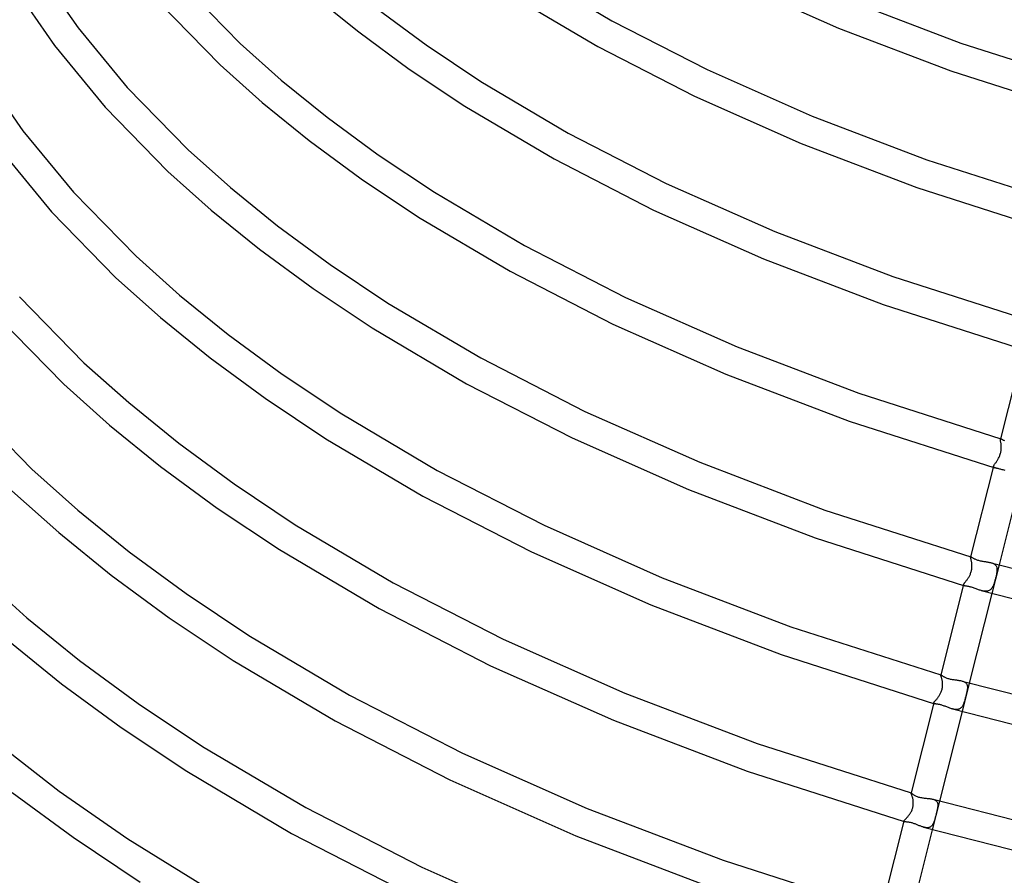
# Model space of a CAD drawing. Header units: millimetres. Extents: x -417 to 417, y -210 to 365.
# Tile 15 of 100: x -271 to -138, y 2 to 118. Entities that reach past the tile are written whole.
import ezdxf

# ---------------------------------------------------------------- set-up
doc = ezdxf.new("R2010")
doc.units = ezdxf.units.MM
doc.layers.add('HIDDEN', color=7, linetype='Continuous')
doc.layers.add('THICK', color=7, linetype='Continuous')

msp = doc.modelspace()

# ---------------------------------------------------------------- linework, layer by layer
at = {"layer": 'HIDDEN'}
for p, q in [((-138.32, 60.78), (-138.33, 60.73)), ((-138.33, 60.73), (-138.32, 60.74)), ((-138.33, 60.7), (-138.33, 60.73)), ((-138.33, 60.67), (-138.33, 60.7)), ((-138.33, 60.62), (-138.33, 60.67)), ((-138.32, 60.57), (-138.33, 60.62)), ((-138.32, 60.74), (-138.32, 60.76)), ((-138.32, 60.76), (-138.3, 60.76)), ((-138.31, 60.51), (-138.32, 60.57)), ((-138.3, 60.45), (-138.31, 60.51)), ((-138.3, 60.76), (-138.29, 60.76)), ((-138.29, 60.38), (-138.3, 60.45)), ((-138.29, 60.76), (-138.27, 60.76)), ((-138.27, 60.3), (-138.29, 60.38)), ((-138.27, 60.76), (-138.25, 60.76)), ((-138.26, 60.21), (-138.27, 60.3)), ((-138.24, 60.12), (-138.26, 60.21)), ((-138.23, 60.03), (-138.24, 60.12)), ((-138.34, 58.68), (-138.31, 58.8)), ((-138.31, 58.8), (-138.28, 58.92)), ((-138.28, 58.92), (-138.25, 59.03)), ((-138.25, 59.03), (-138.23, 59.15)), ((-138.22, 59.93), (-138.23, 60.03)), ((-138.23, 59.15), (-138.22, 59.26)), ((-138.21, 59.82), (-138.22, 59.93)), ((-138.22, 59.26), (-138.21, 59.38)), ((-138.21, 59.72), (-138.21, 59.82)), ((-138.2, 59.61), (-138.21, 59.72)), ((-138.21, 59.38), (-138.2, 59.49)), ((-138.2, 59.49), (-138.2, 59.61)), ((-139.07, 57.37), (-139.02, 57.44)), ((-139.02, 57.44), (-138.97, 57.5)), ((-138.97, 57.5), (-138.92, 57.57)), ((-138.92, 57.57), (-138.87, 57.65)), ((-138.87, 57.65), (-138.82, 57.73)), ((-138.82, 57.73), (-138.77, 57.81)), ((-138.77, 57.81), (-138.71, 57.89)), ((-138.71, 57.89), (-138.66, 57.98)), ((-138.66, 57.98), (-138.61, 58.07)), ((-138.61, 58.07), (-138.56, 58.16)), ((-138.56, 58.16), (-138.51, 58.26)), ((-138.51, 58.26), (-138.46, 58.36)), ((-138.46, 58.36), (-138.42, 58.46)), ((-138.42, 58.46), (-138.38, 58.57)), ((-138.38, 58.57), (-138.34, 58.68)), ((-139.27, 57), (-139.26, 57.04)), ((-139.27, 56.96), (-139.27, 57)), ((-139.25, 56.93), (-139.27, 56.96)), ((-139.26, 57.04), (-139.25, 57.07)), ((-139.25, 57.07), (-139.23, 57.11)), ((-139.23, 56.91), (-139.25, 56.93)), ((-139.23, 57.11), (-139.21, 57.16)), ((-139.2, 56.88), (-139.23, 56.91)), ((-139.21, 57.16), (-139.18, 57.2)), ((-139.16, 56.86), (-139.2, 56.88)), ((-139.18, 57.2), (-139.15, 57.26)), ((-139.12, 56.84), (-139.16, 56.86)), ((-139.15, 57.26), (-139.11, 57.31)), ((-139.06, 56.83), (-139.12, 56.84)), ((-139.11, 57.31), (-139.07, 57.37)), ((-142.36, 44.77), (-142.37, 44.74)), ((-142.37, 44.74), (-142.36, 44.75)), ((-142.37, 44.72), (-142.37, 44.74)), ((-142.37, 44.69), (-142.37, 44.72)), ((-142.36, 44.65), (-142.37, 44.69)), ((-142.36, 44.75), (-142.35, 44.76)), ((-142.36, 44.75), (-142.36, 44.75)), ((-142.35, 44.6), (-142.36, 44.65)), ((-142.35, 44.76), (-142.34, 44.76)), ((-142.34, 44.55), (-142.35, 44.6)), ((-142.34, 44.76), (-142.33, 44.76)), ((-142.32, 44.49), (-142.34, 44.55)), ((-142.33, 44.76), (-142.32, 44.76)), ((-142.31, 44.42), (-142.32, 44.49)), ((-142.29, 44.35), (-142.31, 44.42)), ((-142.27, 44.27), (-142.29, 44.35)), ((-142.25, 44.18), (-142.27, 44.27)), ((-142.24, 44.09), (-142.25, 44.18)), ((-142.22, 44), (-142.24, 44.09)), ((-142.32, 42.64), (-142.29, 42.75)), ((-142.29, 42.75), (-142.26, 42.85)), ((-142.26, 42.85), (-142.24, 42.96)), ((-142.24, 42.96), (-142.22, 43.07)), ((-142.21, 43.9), (-142.22, 44)), ((-142.22, 43.07), (-142.2, 43.18)), ((-142.2, 43.8), (-142.21, 43.9)), ((-142.19, 43.7), (-142.2, 43.8)), ((-142.2, 43.18), (-142.19, 43.29)), ((-142.19, 43.6), (-142.19, 43.7)), ((-142.18, 43.5), (-142.19, 43.6)), ((-142.19, 43.39), (-142.18, 43.5)), ((-142.19, 43.29), (-142.19, 43.39)), ((-139.57, 43.96), (-139.47, 43.93)), ((-138.51, 43.66), (-139.49, 39.78)), ((-139.47, 43.93), (-139.37, 43.9)), ((-139.37, 43.9), (-139.28, 43.86)), ((-139.28, 43.86), (-139.2, 43.81)), ((-139.2, 43.81), (-139.12, 43.76)), ((-139.12, 43.76), (-139.06, 43.71)), ((-139.06, 43.71), (-138.99, 43.65)), ((-138.99, 43.65), (-138.94, 43.59)), ((-138.94, 43.59), (-138.9, 43.52)), ((-138.9, 43.52), (-138.86, 43.44)), ((-138.86, 43.44), (-138.83, 43.37)), ((-138.83, 43.37), (-138.81, 43.28)), ((-138.81, 42.72), (-138.82, 42.63)), ((-138.81, 43.28), (-138.8, 43.2)), ((-138.8, 42.81), (-138.81, 42.72)), ((-138.8, 43.2), (-138.79, 43.11)), ((-138.79, 42.91), (-138.8, 42.81)), ((-138.79, 43.11), (-138.79, 43.01)), ((-138.79, 43.01), (-138.79, 42.91)), ((-143.09, 41.33), (-143.05, 41.39)), ((-143.05, 41.39), (-143, 41.45)), ((-143, 41.45), (-142.95, 41.52)), ((-142.95, 41.52), (-142.9, 41.58)), ((-142.9, 41.58), (-142.85, 41.66)), ((-142.85, 41.66), (-142.79, 41.73)), ((-142.79, 41.73), (-142.74, 41.81)), ((-142.74, 41.81), (-142.69, 41.89)), ((-142.69, 41.89), (-142.64, 41.97)), ((-142.64, 41.97), (-142.58, 42.05)), ((-142.58, 42.05), (-142.53, 42.14)), ((-142.53, 42.14), (-142.49, 42.24)), ((-142.49, 42.24), (-142.44, 42.33)), ((-142.44, 42.33), (-142.4, 42.43)), ((-142.4, 42.43), (-142.36, 42.54)), ((-142.36, 42.54), (-142.32, 42.64)), ((-139.09, 41.45), (-139.13, 41.34)), ((-139.06, 41.56), (-139.09, 41.45)), ((-139.03, 41.67), (-139.06, 41.56)), ((-139, 41.78), (-139.03, 41.67)), ((-138.98, 41.89), (-139, 41.78)), ((-138.95, 42), (-138.98, 41.89)), ((-138.92, 42.11), (-138.95, 42)), ((-138.9, 42.22), (-138.92, 42.11)), ((-138.87, 42.33), (-138.9, 42.22)), ((-138.85, 42.43), (-138.87, 42.33)), ((-138.84, 42.53), (-138.85, 42.43)), ((-138.82, 42.63), (-138.84, 42.53)), ((-143.32, 40.96), (-143.31, 40.99)), ((-143.31, 40.93), (-143.32, 40.96)), ((-143.31, 40.99), (-143.3, 41.02)), ((-143.3, 40.91), (-143.31, 40.93)), ((-143.3, 41.02), (-143.29, 41.06)), ((-143.28, 40.89), (-143.3, 40.91)), ((-143.29, 41.06), (-143.27, 41.09)), ((-143.25, 40.87), (-143.28, 40.89)), ((-143.27, 41.09), (-143.24, 41.13)), ((-143.21, 40.85), (-143.25, 40.87)), ((-143.24, 41.13), (-143.21, 41.18)), ((-143.21, 41.18), (-143.17, 41.23)), ((-143.17, 40.84), (-143.21, 40.85)), ((-143.17, 41.23), (-143.13, 41.28)), ((-143.13, 41.28), (-143.09, 41.33)), ((-140.83, 40.16), (-140.93, 40.19)), ((-140.73, 40.14), (-140.83, 40.16)), ((-140.63, 40.12), (-140.73, 40.14)), ((-140.53, 40.1), (-140.63, 40.12)), ((-140.44, 40.09), (-140.53, 40.1)), ((-140.34, 40.09), (-140.44, 40.09)), ((-140.25, 40.09), (-140.34, 40.09)), ((-140.16, 40.09), (-140.25, 40.09)), ((-140.08, 40.11), (-140.16, 40.09)), ((-140, 40.13), (-140.08, 40.11)), ((-139.92, 40.16), (-140, 40.13)), ((-139.85, 40.19), (-139.92, 40.16)), ((-139.77, 40.23), (-139.85, 40.19)), ((-139.71, 40.28), (-139.77, 40.23)), ((-139.65, 40.33), (-139.71, 40.28)), ((-139.59, 40.39), (-139.65, 40.33)), ((-139.53, 40.45), (-139.59, 40.39)), ((-139.48, 40.52), (-139.53, 40.45)), ((-139.43, 40.6), (-139.48, 40.52)), ((-139.39, 40.68), (-139.43, 40.6)), ((-139.34, 40.76), (-139.39, 40.68)), ((-139.3, 40.85), (-139.34, 40.76)), ((-139.27, 40.94), (-139.3, 40.85)), ((-139.23, 41.04), (-139.27, 40.94)), ((-139.19, 41.14), (-139.23, 41.04)), ((-139.16, 41.24), (-139.19, 41.14)), ((-139.13, 41.34), (-139.16, 41.24)), ((-146.4, 28.76), (-146.4, 28.74)), ((-146.4, 28.74), (-146.4, 28.75)), ((-146.4, 28.75), (-146.4, 28.75)), ((-146.4, 28.75), (-146.4, 28.75)), ((-146.4, 28.75), (-146.39, 28.75)), ((-146.4, 28.73), (-146.4, 28.74)), ((-146.4, 28.7), (-146.4, 28.73)), ((-146.39, 28.66), (-146.4, 28.7)), ((-146.39, 28.75), (-146.39, 28.75)), ((-146.39, 28.75), (-146.38, 28.75)), ((-146.38, 28.62), (-146.39, 28.66)), ((-146.36, 28.57), (-146.38, 28.62)), ((-146.34, 28.5), (-146.36, 28.57)), ((-146.32, 28.43), (-146.34, 28.5)), ((-146.3, 28.36), (-146.32, 28.43)), ((-146.27, 28.27), (-146.3, 28.36)), ((-146.25, 28.18), (-146.27, 28.27)), ((-146.23, 28.08), (-146.25, 28.18)), ((-146.21, 27.98), (-146.23, 28.08)), ((-146.27, 26.69), (-146.23, 26.8)), ((-146.23, 26.8), (-146.21, 26.92)), ((-146.19, 27.88), (-146.21, 27.98)), ((-146.21, 26.92), (-146.19, 27.04)), ((-146.18, 27.77), (-146.19, 27.88)), ((-146.19, 27.04), (-146.17, 27.15)), ((-146.17, 27.67), (-146.18, 27.77)), ((-146.16, 27.57), (-146.17, 27.67)), ((-146.17, 27.15), (-146.16, 27.26)), ((-146.16, 27.47), (-146.16, 27.57)), ((-146.16, 27.37), (-146.16, 27.47)), ((-146.16, 27.26), (-146.16, 27.37)), ((-142.55, 27.65), (-143.53, 23.77)), ((-143.51, 27.92), (-143.41, 27.89)), ((-143.41, 27.89), (-143.32, 27.86)), ((-143.32, 27.86), (-143.24, 27.82)), ((-143.24, 27.82), (-143.16, 27.78)), ((-143.16, 27.78), (-143.09, 27.73)), ((-143.09, 27.73), (-143.03, 27.68)), ((-143.03, 27.68), (-142.97, 27.62)), ((-142.97, 27.62), (-142.92, 27.56)), ((-142.92, 27.56), (-142.88, 27.49)), ((-142.88, 27.49), (-142.85, 27.42)), ((-142.85, 27.42), (-142.83, 27.34)), ((-142.83, 26.71), (-142.84, 26.62)), ((-142.83, 27.34), (-142.81, 27.26)), ((-142.81, 26.8), (-142.83, 26.71)), ((-142.81, 27.26), (-142.8, 27.17)), ((-142.8, 26.9), (-142.81, 26.8)), ((-142.8, 27.17), (-142.8, 27.09)), ((-142.8, 27.09), (-142.8, 26.99)), ((-142.8, 26.99), (-142.8, 26.9)), ((-147.08, 25.33), (-147.03, 25.39)), ((-147.03, 25.39), (-146.98, 25.45)), ((-146.98, 25.45), (-146.92, 25.52)), ((-146.92, 25.52), (-146.87, 25.59)), ((-146.87, 25.59), (-146.81, 25.66)), ((-146.81, 25.66), (-146.75, 25.74)), ((-146.75, 25.74), (-146.7, 25.82)), ((-146.7, 25.82), (-146.64, 25.9)), ((-146.64, 25.9), (-146.59, 25.99)), ((-146.59, 25.99), (-146.53, 26.08)), ((-146.53, 26.08), (-146.48, 26.17)), ((-146.48, 26.17), (-146.43, 26.26)), ((-146.43, 26.26), (-146.39, 26.36)), ((-146.39, 26.36), (-146.34, 26.47)), ((-146.34, 26.47), (-146.3, 26.58)), ((-146.3, 26.58), (-146.27, 26.69)), ((-143.14, 25.39), (-143.16, 25.29)), ((-143.11, 25.5), (-143.14, 25.39)), ((-143.08, 25.6), (-143.11, 25.5)), ((-143.05, 25.71), (-143.08, 25.6)), ((-143.02, 25.81), (-143.05, 25.71)), ((-143, 25.92), (-143.02, 25.81)), ((-142.97, 26.02), (-143, 25.92)), ((-142.95, 26.13), (-142.97, 26.02)), ((-142.92, 26.23), (-142.95, 26.13)), ((-142.9, 26.33), (-142.92, 26.23)), ((-142.88, 26.43), (-142.9, 26.33)), ((-142.86, 26.52), (-142.88, 26.43)), ((-142.84, 26.62), (-142.86, 26.52)), ((-147.36, 24.95), (-147.35, 24.98)), ((-147.36, 24.93), (-147.36, 24.95)), ((-147.36, 24.9), (-147.36, 24.93)), ((-147.35, 24.89), (-147.36, 24.9)), ((-147.35, 24.98), (-147.34, 25.01)), ((-147.33, 24.87), (-147.35, 24.89)), ((-147.34, 25.01), (-147.31, 25.04)), ((-147.3, 24.86), (-147.33, 24.87)), ((-147.31, 25.04), (-147.29, 25.08)), ((-147.26, 24.84), (-147.3, 24.86)), ((-147.29, 25.08), (-147.26, 25.12)), ((-147.26, 25.12), (-147.22, 25.17)), ((-147.22, 25.17), (-147.18, 25.22)), ((-147.18, 25.22), (-147.13, 25.27)), ((-147.13, 25.27), (-147.08, 25.33)), ((-144.74, 24.12), (-144.84, 24.14)), ((-144.65, 24.1), (-144.74, 24.12)), ((-144.56, 24.08), (-144.65, 24.1)), ((-144.47, 24.06), (-144.56, 24.08)), ((-144.39, 24.06), (-144.47, 24.06)), ((-144.3, 24.05), (-144.39, 24.06)), ((-144.22, 24.05), (-144.3, 24.05)), ((-144.14, 24.06), (-144.22, 24.05)), ((-144.06, 24.07), (-144.14, 24.06)), ((-143.99, 24.09), (-144.06, 24.07)), ((-143.92, 24.12), (-143.99, 24.09)), ((-143.85, 24.15), (-143.92, 24.12)), ((-143.79, 24.19), (-143.85, 24.15)), ((-143.73, 24.23), (-143.79, 24.19)), ((-143.67, 24.28), (-143.73, 24.23)), ((-143.62, 24.33), (-143.67, 24.28)), ((-143.57, 24.39), (-143.62, 24.33)), ((-143.52, 24.46), (-143.57, 24.39)), ((-143.47, 24.52), (-143.52, 24.46)), ((-143.43, 24.6), (-143.47, 24.52)), ((-143.39, 24.67), (-143.43, 24.6)), ((-143.36, 24.75), (-143.39, 24.67)), ((-143.32, 24.83), (-143.36, 24.75)), ((-143.29, 24.92), (-143.32, 24.83)), ((-143.26, 25.01), (-143.29, 24.92)), ((-143.22, 25.1), (-143.26, 25.01)), ((-143.19, 25.19), (-143.22, 25.1)), ((-143.16, 25.29), (-143.19, 25.19)), ((-150.44, 12.74), (-150.44, 12.75)), ((-150.44, 12.75), (-150.44, 12.75)), ((-150.44, 12.75), (-150.44, 12.75)), ((-150.44, 12.75), (-150.44, 12.75)), ((-150.44, 12.75), (-150.43, 12.75)), ((-150.44, 12.75), (-150.44, 12.74)), ((-150.44, 12.73), (-150.44, 12.74)), ((-150.44, 12.74), (-150.44, 12.74)), ((-150.44, 12.71), (-150.44, 12.73)), ((-150.42, 12.68), (-150.44, 12.71)), ((-150.41, 12.64), (-150.42, 12.68)), ((-150.39, 12.59), (-150.41, 12.64)), ((-150.37, 12.54), (-150.39, 12.59)), ((-150.34, 12.47), (-150.37, 12.54)), ((-150.32, 12.4), (-150.34, 12.47)), ((-150.29, 12.32), (-150.32, 12.4)), ((-150.27, 12.24), (-150.29, 12.32)), ((-150.24, 12.15), (-150.27, 12.24)), ((-150.22, 12.05), (-150.24, 12.15)), ((-150.19, 11.95), (-150.22, 12.05)), ((-150.24, 10.63), (-150.21, 10.73)), ((-150.21, 10.73), (-150.18, 10.84)), ((-150.17, 11.85), (-150.19, 11.95)), ((-150.18, 10.84), (-150.16, 10.94)), ((-150.16, 11.74), (-150.17, 11.85)), ((-150.15, 11.65), (-150.16, 11.74)), ((-150.16, 10.94), (-150.15, 11.05)), ((-150.14, 11.55), (-150.15, 11.65)), ((-150.15, 11.05), (-150.14, 11.15)), ((-150.13, 11.46), (-150.14, 11.55)), ((-150.14, 11.15), (-150.13, 11.26)), ((-150.13, 11.36), (-150.13, 11.46)), ((-150.13, 11.26), (-150.13, 11.36)), ((-146.59, 11.64), (-147.57, 7.76)), ((-147.45, 11.89), (-147.36, 11.86)), ((-147.36, 11.86), (-147.27, 11.82)), ((-147.27, 11.82), (-147.19, 11.78)), ((-147.19, 11.78), (-147.11, 11.73)), ((-147.11, 11.73), (-147.04, 11.68)), ((-147.04, 11.68), (-146.98, 11.63)), ((-146.98, 11.63), (-146.94, 11.56)), ((-146.94, 11.56), (-146.89, 11.5)), ((-146.89, 11.5), (-146.86, 11.42)), ((-146.85, 10.7), (-146.87, 10.61)), ((-146.86, 11.42), (-146.84, 11.34)), ((-146.84, 10.78), (-146.85, 10.7)), ((-146.84, 11.34), (-146.82, 11.26)), ((-146.82, 10.89), (-146.84, 10.78)), ((-146.82, 11.26), (-146.81, 11.17)), ((-146.81, 10.99), (-146.82, 10.89)), ((-146.81, 11.17), (-146.81, 11.08)), ((-146.81, 11.08), (-146.81, 10.99)), ((-151.06, 9.33), (-151, 9.39)), ((-151, 9.39), (-150.95, 9.45)), ((-150.95, 9.45), (-150.89, 9.52)), ((-150.89, 9.52), (-150.84, 9.59)), ((-150.84, 9.59), (-150.78, 9.66)), ((-150.78, 9.66), (-150.72, 9.73)), ((-150.72, 9.73), (-150.67, 9.81)), ((-150.67, 9.81), (-150.61, 9.89)), ((-150.61, 9.89), (-150.55, 9.97)), ((-150.55, 9.97), (-150.5, 10.05)), ((-150.5, 10.05), (-150.45, 10.14)), ((-150.45, 10.14), (-150.4, 10.24)), ((-150.4, 10.24), (-150.35, 10.33)), ((-150.35, 10.33), (-150.31, 10.43)), ((-150.31, 10.43), (-150.27, 10.53)), ((-150.27, 10.53), (-150.24, 10.63)), ((-147.15, 9.43), (-147.18, 9.34)), ((-147.13, 9.53), (-147.15, 9.43)), ((-147.1, 9.63), (-147.13, 9.53)), ((-147.08, 9.73), (-147.1, 9.63)), ((-147.05, 9.83), (-147.08, 9.73)), ((-147.03, 9.93), (-147.05, 9.83)), ((-147, 10.03), (-147.03, 9.93)), ((-146.98, 10.13), (-147, 10.03)), ((-146.95, 10.23), (-146.98, 10.13)), ((-146.93, 10.33), (-146.95, 10.23)), ((-146.91, 10.42), (-146.93, 10.33)), ((-146.89, 10.52), (-146.91, 10.42)), ((-146.87, 10.61), (-146.89, 10.52)), ((-151.41, 8.92), (-151.4, 8.94)), ((-151.41, 8.9), (-151.41, 8.92)), ((-151.41, 8.89), (-151.41, 8.9)), ((-151.4, 8.87), (-151.41, 8.89)), ((-151.4, 8.94), (-151.39, 8.96)), ((-151.39, 8.86), (-151.4, 8.87)), ((-151.39, 8.96), (-151.37, 8.99)), ((-151.37, 8.85), (-151.39, 8.86)), ((-151.37, 8.99), (-151.34, 9.02)), ((-151.34, 8.85), (-151.37, 8.85)), ((-151.34, 9.02), (-151.32, 9.06)), ((-151.32, 9.06), (-151.28, 9.09)), ((-151.28, 9.09), (-151.24, 9.14)), ((-151.24, 9.14), (-151.2, 9.18)), ((-151.2, 9.18), (-151.16, 9.23)), ((-151.16, 9.23), (-151.11, 9.28)), ((-151.11, 9.28), (-151.06, 9.33)), ((-148.67, 8.08), (-148.76, 8.1)), ((-148.59, 8.06), (-148.67, 8.08)), ((-148.5, 8.04), (-148.59, 8.06)), ((-148.42, 8.03), (-148.5, 8.04)), ((-148.34, 8.02), (-148.42, 8.03)), ((-148.26, 8.02), (-148.34, 8.02)), ((-148.19, 8.02), (-148.26, 8.02)), ((-148.12, 8.03), (-148.19, 8.02)), ((-148.05, 8.04), (-148.12, 8.03)), ((-147.98, 8.06), (-148.05, 8.04)), ((-147.91, 8.09), (-147.98, 8.06)), ((-147.85, 8.12), (-147.91, 8.09)), ((-147.79, 8.15), (-147.85, 8.12)), ((-147.74, 8.19), (-147.79, 8.15)), ((-147.69, 8.24), (-147.74, 8.19)), ((-147.64, 8.28), (-147.69, 8.24)), ((-147.59, 8.34), (-147.64, 8.28)), ((-147.55, 8.4), (-147.59, 8.34)), ((-147.51, 8.46), (-147.55, 8.4)), ((-147.47, 8.52), (-147.51, 8.46)), ((-147.44, 8.59), (-147.47, 8.52)), ((-147.4, 8.67), (-147.44, 8.59)), ((-147.37, 8.74), (-147.4, 8.67)), ((-147.34, 8.82), (-147.37, 8.74)), ((-147.31, 8.9), (-147.34, 8.82)), ((-147.28, 8.98), (-147.31, 8.9)), ((-147.26, 9.07), (-147.28, 8.98)), ((-147.23, 9.15), (-147.26, 9.07)), ((-147.21, 9.24), (-147.23, 9.15)), ((-147.18, 9.34), (-147.21, 9.24))]:
    msp.add_line(p, q, dxfattribs=at)
at = {"layer": 'THICK'}
for p, q in [((-202.49, 124.27), (-190.99, 117.46)), ((-267.59, 122.53), (-263.38, 116.5)), ((-249.42, 122.59), (-241.39, 114.39)), ((-174.29, 122.68), (-160.28, 116.46)), ((-271.28, 120.87), (-266.58, 114.1)), ((-231.52, 120.96), (-225.33, 115.94)), ((-204.64, 120.9), (-192.92, 113.96)), ((-158.75, 120.16), (-143.71, 114.43)), ((-252.39, 119.92), (-244.13, 111.48)), ((-222.89, 119.11), (-216.18, 114.18)), ((-263.38, 116.5), (-256.72, 108.39)), ((-190.99, 117.46), (-178.09, 110.84)), ((-160.28, 116.46), (-145.03, 110.66)), ((-225.33, 115.94), (-218.47, 110.9)), ((-266.58, 114.1), (-259.69, 105.72)), ((-241.39, 114.39), (-235.83, 109.42)), ((-216.18, 114.18), (-208.78, 109.24)), ((-192.92, 113.96), (-179.81, 107.23)), ((-143.71, 114.43), (-125.98, 108.74)), ((-244.13, 111.48), (-238.42, 106.37)), ((-218.47, 110.9), (-210.93, 105.87)), ((-178.09, 110.84), (-163.84, 104.51)), ((-145.03, 110.66), (-126.54, 104.74)), ((-275.21, 108.75), (-270.87, 102.54)), ((-256.72, 108.39), (-248.45, 99.96)), ((-235.83, 109.42), (-229.6, 104.38)), ((-208.78, 109.24), (-196.92, 102.22)), ((-179.81, 107.23), (-165.36, 100.82)), ((-259.69, 105.72), (-251.19, 97.04)), ((-238.42, 106.37), (-232.04, 101.21)), ((-210.93, 105.87), (-198.85, 98.72)), ((-229.6, 104.38), (-222.69, 99.3)), ((-163.84, 104.51), (-148.31, 98.6)), ((-270.87, 102.54), (-264.01, 94.2)), ((-196.92, 102.22), (-183.62, 95.39)), ((-274.07, 100.14), (-266.99, 91.53)), ((-232.04, 101.21), (-224.99, 96.02)), ((-165.36, 100.82), (-149.64, 94.83)), ((-248.45, 99.96), (-242.72, 94.84)), ((-222.69, 99.3), (-215.07, 94.21)), ((-198.85, 98.72), (-185.34, 91.78)), ((-148.31, 98.6), (-130.08, 92.75)), ((-251.19, 97.04), (-245.32, 91.79)), ((-242.72, 94.84), (-236.32, 89.64)), ((-224.99, 96.02), (-217.21, 90.84)), ((-183.62, 95.39), (-168.92, 88.87)), ((-149.64, 94.83), (-130.77, 88.78)), ((-264.01, 94.2), (-255.52, 85.52)), ((-215.07, 94.21), (-202.85, 86.98)), ((-266.99, 91.53), (-258.25, 82.61)), ((-245.32, 91.79), (-238.76, 86.48)), ((-217.21, 90.84), (-204.78, 83.48)), ((-185.34, 91.78), (-170.44, 85.17)), ((-236.32, 89.64), (-229.2, 84.41)), ((-168.92, 88.87), (-152.91, 82.77)), ((-202.85, 86.98), (-189.15, 79.94)), ((-255.52, 85.52), (-249.62, 80.25)), ((-238.76, 86.48), (-231.5, 81.14)), ((-229.2, 84.41), (-221.36, 79.18)), ((-170.44, 85.17), (-154.24, 79)), ((-204.78, 83.48), (-190.87, 76.33)), ((-152.91, 82.77), (-134.17, 76.76)), ((-258.25, 82.61), (-252.21, 77.21)), ((-249.62, 80.25), (-243.03, 74.91)), ((-231.5, 81.14), (-223.5, 75.81)), ((-271.31, 80), (-262.58, 71.08)), ((-221.36, 79.18), (-208.78, 71.73)), ((-189.15, 79.94), (-174.01, 73.22)), ((-154.24, 79), (-134.93, 72.81)), ((-274.29, 77.33), (-265.32, 68.17)), ((-252.21, 77.21), (-245.47, 71.75)), ((-190.87, 76.33), (-175.53, 69.52)), ((-243.03, 74.91), (-235.71, 69.53)), ((-223.5, 75.81), (-210.71, 68.23)), ((-174.01, 73.22), (-157.51, 66.94)), ((-135.21, 73.09), (-138.32, 60.78)), ((-262.58, 71.08), (-256.52, 65.67)), ((-245.47, 71.75), (-238.01, 66.26)), ((-208.78, 71.73), (-194.67, 64.49)), ((-235.71, 69.53), (-227.64, 64.15)), ((-175.53, 69.52), (-158.84, 63.17)), ((-265.32, 68.17), (-259.11, 62.62)), ((-210.71, 68.23), (-196.4, 60.88)), ((-157.51, 66.94), (-138.25, 60.76)), ((-278.61, 65.81), (-269.64, 56.65)), ((-256.52, 65.67), (-249.74, 60.18)), ((-238.01, 66.26), (-229.79, 60.77)), ((-227.64, 64.15), (-214.71, 56.49)), ((-194.67, 64.49), (-179.09, 57.58)), ((-158.84, 63.17), (-139.06, 56.83)), ((-259.11, 62.62), (-252.19, 57.01)), ((-249.74, 60.18), (-242.22, 54.65)), ((-229.79, 60.77), (-216.64, 52.99)), ((-196.4, 60.88), (-180.61, 53.88)), ((-138.25, 60.76), (-138.22, 60.75)), ((-138.22, 60.75), (-138.18, 60.73)), ((-138.18, 60.73), (-138.14, 60.71)), ((-138.14, 60.71), (-138.1, 60.69)), ((-138.1, 60.69), (-138.04, 60.66)), ((-138.04, 60.66), (-137.99, 60.63)), ((-137.99, 60.63), (-137.93, 60.6)), ((-137.93, 60.6), (-137.86, 60.57)), ((-137.86, 60.57), (-137.79, 60.54)), ((-179.09, 57.58), (-162.11, 51.11)), ((-269.64, 56.65), (-263.42, 51.09)), ((-252.19, 57.01), (-244.52, 51.38)), ((-214.71, 56.49), (-200.2, 49.04)), ((-139.26, 57.04), (-142.36, 44.77)), ((-139, 56.81), (-139.06, 56.83)), ((-138.94, 56.8), (-139, 56.81)), ((-138.87, 56.78), (-138.94, 56.8)), ((-138.79, 56.76), (-138.87, 56.78)), ((-138.71, 56.74), (-138.79, 56.76)), ((-138.62, 56.72), (-138.71, 56.74)), ((-138.52, 56.7), (-138.62, 56.72)), ((-138.42, 56.67), (-138.52, 56.7)), ((-138.31, 56.65), (-138.42, 56.67)), ((-138.2, 56.61), (-138.31, 56.65)), ((-138.08, 56.58), (-138.2, 56.61)), ((-137.95, 56.54), (-138.08, 56.58)), ((-137.83, 56.5), (-137.95, 56.54)), ((-137.7, 56.46), (-137.83, 56.5)), ((-135.45, 55.79), (-138.51, 43.66)), ((-272.38, 53.73), (-266.01, 48.04)), ((-242.22, 54.65), (-233.93, 49.12)), ((-180.61, 53.88), (-163.44, 47.34)), ((-216.64, 52.99), (-201.92, 45.43)), ((-263.42, 51.09), (-256.46, 45.45)), ((-244.52, 51.38), (-236.08, 45.74)), ((-162.11, 51.11), (-142.32, 44.76)), ((-233.93, 49.12), (-220.64, 41.25)), ((-200.2, 49.04), (-184.17, 41.93)), ((-266.01, 48.04), (-258.9, 42.28)), ((-163.44, 47.34), (-143.17, 40.84)), ((-256.46, 45.45), (-248.74, 39.77)), ((-236.08, 45.74), (-222.57, 37.75)), ((-201.92, 45.43), (-185.7, 38.23)), ((-142.32, 44.76), (-142.29, 44.75)), ((-142.29, 44.75), (-142.26, 44.73)), ((-142.26, 44.73), (-142.22, 44.71)), ((-142.22, 44.71), (-142.18, 44.68)), ((-142.18, 44.68), (-142.13, 44.65)), ((-142.13, 44.65), (-142.07, 44.62)), ((-142.07, 44.62), (-142.01, 44.59)), ((-142.01, 44.59), (-141.94, 44.55)), ((-141.94, 44.55), (-141.87, 44.51)), ((-141.87, 44.51), (-141.79, 44.48)), ((-141.79, 44.48), (-141.7, 44.44)), ((-141.7, 44.44), (-141.61, 44.4)), ((-141.61, 44.4), (-141.52, 44.37)), ((-141.52, 44.37), (-141.41, 44.33)), ((-141.41, 44.33), (-141.31, 44.3)), ((-141.31, 44.3), (-141.19, 44.27)), ((-141.19, 44.27), (-141.07, 44.24)), ((-141.07, 44.24), (-140.95, 44.21)), ((-140.95, 44.21), (-140.83, 44.19)), ((-140.83, 44.19), (-140.71, 44.17)), ((-140.71, 44.17), (-140.59, 44.15)), ((-140.59, 44.15), (-140.48, 44.13)), ((-140.48, 44.13), (-140.36, 44.11)), ((-140.36, 44.11), (-140.24, 44.09)), ((-140.24, 44.09), (-140.12, 44.08)), ((-140.12, 44.08), (-140.01, 44.06)), ((-140.01, 44.06), (-139.89, 44.04)), ((-139.89, 44.04), (-139.78, 44.01)), ((-139.78, 44.01), (-139.67, 43.99)), ((-139.67, 43.99), (-139.57, 43.96)), ((-139.57, 43.96), (-115.72, 37.9)), ((-276.7, 42.21), (-270.32, 36.5)), ((-258.9, 42.28), (-251.03, 36.5)), ((-184.17, 41.93), (-166.72, 35.28)), ((-220.64, 41.25), (-205.73, 33.59)), ((-143.31, 40.99), (-146.4, 28.76)), ((-143.13, 40.83), (-143.17, 40.84)), ((-143.08, 40.81), (-143.13, 40.83)), ((-143.02, 40.8), (-143.08, 40.81)), ((-142.97, 40.79), (-143.02, 40.8)), ((-142.9, 40.78), (-142.97, 40.79)), ((-142.84, 40.77), (-142.9, 40.78)), ((-142.76, 40.75), (-142.84, 40.77)), ((-142.69, 40.74), (-142.76, 40.75)), ((-142.61, 40.72), (-142.69, 40.74)), ((-142.52, 40.7), (-142.61, 40.72)), ((-142.43, 40.68), (-142.52, 40.7)), ((-142.34, 40.65), (-142.43, 40.68)), ((-142.24, 40.63), (-142.34, 40.65)), ((-142.12, 40.59), (-142.24, 40.63)), ((-141.99, 40.55), (-142.12, 40.59)), ((-141.87, 40.51), (-141.99, 40.55)), ((-141.75, 40.47), (-141.87, 40.51)), ((-141.63, 40.43), (-141.75, 40.47)), ((-141.51, 40.38), (-141.63, 40.43)), ((-141.4, 40.34), (-141.51, 40.38)), ((-141.28, 40.3), (-141.4, 40.34)), ((-141.16, 40.26), (-141.28, 40.3)), ((-141.05, 40.23), (-141.16, 40.26)), ((-140.93, 40.19), (-141.05, 40.23)), ((-140.93, 40.19), (-116.83, 34.05)), ((-248.74, 39.77), (-240.22, 34.09)), ((-139.49, 39.78), (-142.55, 27.65)), ((-222.57, 37.75), (-207.45, 29.98)), ((-185.7, 38.23), (-168.04, 31.51)), ((-270.32, 36.5), (-263.17, 30.72)), ((-251.03, 36.5), (-242.37, 30.71)), ((-166.72, 35.28), (-146.38, 28.75)), ((-272.91, 33.46), (-265.62, 27.55)), ((-240.22, 34.09), (-226.57, 26.01)), ((-205.73, 33.59), (-189.26, 26.29)), ((-263.17, 30.72), (-255.25, 24.89)), ((-242.37, 30.71), (-228.5, 22.5)), ((-168.04, 31.51), (-147.26, 24.84)), ((-207.45, 29.98), (-190.78, 22.59)), ((-146.38, 28.75), (-146.36, 28.74)), ((-146.36, 28.74), (-146.34, 28.73)), ((-146.34, 28.73), (-146.3, 28.71)), ((-146.3, 28.71), (-146.27, 28.68)), ((-146.27, 28.68), (-146.22, 28.65)), ((-146.22, 28.65), (-146.17, 28.62)), ((-146.17, 28.62), (-146.12, 28.59)), ((-146.12, 28.59), (-146.06, 28.55)), ((-146.06, 28.55), (-145.99, 28.51)), ((-145.99, 28.51), (-145.92, 28.47)), ((-145.92, 28.47), (-145.84, 28.43)), ((-145.84, 28.43), (-145.75, 28.39)), ((-145.75, 28.39), (-145.66, 28.35)), ((-145.66, 28.35), (-145.57, 28.32)), ((-145.57, 28.32), (-145.47, 28.28)), ((-145.47, 28.28), (-145.36, 28.25)), ((-145.36, 28.25), (-145.24, 28.22)), ((-145.24, 28.22), (-145.12, 28.19)), ((-145.12, 28.19), (-145, 28.16)), ((-145, 28.16), (-144.88, 28.14)), ((-144.88, 28.14), (-144.76, 28.12)), ((-144.76, 28.12), (-144.64, 28.11)), ((-144.64, 28.11), (-144.52, 28.09)), ((-144.52, 28.09), (-144.4, 28.07)), ((-144.4, 28.07), (-144.29, 28.06)), ((-144.29, 28.06), (-144.17, 28.04)), ((-144.17, 28.04), (-144.05, 28.03)), ((-265.62, 27.55), (-257.54, 21.61)), ((-144.05, 28.03), (-143.94, 28.01)), ((-143.94, 28.01), (-143.82, 27.99)), ((-143.82, 27.99), (-143.72, 27.97)), ((-143.72, 27.97), (-143.61, 27.95)), ((-143.61, 27.95), (-143.51, 27.92)), ((-143.51, 27.92), (-118.99, 21.69)), ((-226.57, 26.01), (-211.26, 18.14)), ((-189.26, 26.29), (-171.32, 19.46)), ((-255.25, 24.89), (-246.51, 19.06)), ((-147.36, 24.95), (-150.44, 12.75)), ((-147.23, 24.83), (-147.26, 24.84)), ((-147.18, 24.82), (-147.23, 24.83)), ((-147.13, 24.82), (-147.18, 24.82)), ((-147.08, 24.81), (-147.13, 24.82)), ((-147.02, 24.8), (-147.08, 24.81)), ((-146.95, 24.79), (-147.02, 24.8)), ((-146.88, 24.78), (-146.95, 24.79)), ((-146.81, 24.77), (-146.88, 24.78)), ((-146.73, 24.75), (-146.81, 24.77)), ((-146.64, 24.73), (-146.73, 24.75)), ((-146.55, 24.72), (-146.64, 24.73)), ((-146.46, 24.69), (-146.55, 24.72)), ((-146.37, 24.67), (-146.46, 24.69)), ((-146.27, 24.64), (-146.37, 24.67)), ((-146.16, 24.61), (-146.27, 24.64)), ((-146.05, 24.57), (-146.16, 24.61)), ((-145.93, 24.53), (-146.05, 24.57)), ((-145.82, 24.49), (-145.93, 24.53)), ((-145.71, 24.45), (-145.82, 24.49)), ((-145.59, 24.41), (-145.71, 24.45)), ((-145.48, 24.37), (-145.59, 24.41)), ((-145.37, 24.33), (-145.48, 24.37)), ((-145.26, 24.29), (-145.37, 24.33)), ((-145.16, 24.25), (-145.26, 24.29)), ((-145.05, 24.21), (-145.16, 24.25)), ((-144.94, 24.17), (-145.05, 24.21)), ((-144.84, 24.14), (-144.94, 24.17)), ((-144.84, 24.14), (-120.07, 17.83)), ((-143.53, 23.77), (-146.59, 11.64)), ((-257.54, 21.61), (-248.65, 15.68)), ((-228.5, 22.5), (-212.98, 14.53)), ((-190.78, 22.59), (-172.64, 15.68)), ((-274.26, 19.46), (-265.93, 13)), ((-246.51, 19.06), (-232.5, 10.76)), ((-171.32, 19.46), (-150.43, 12.75)), ((-211.26, 18.14), (-194.34, 10.64)), ((-248.65, 15.68), (-234.43, 7.26)), ((-172.64, 15.68), (-151.35, 8.85)), ((-212.98, 14.53), (-195.87, 6.94)), ((-272.33, 12.82), (-264.05, 6.73)), ((-265.93, 13), (-256.63, 6.52)), ((-150.43, 12.75), (-150.42, 12.74)), ((-150.42, 12.74), (-150.4, 12.73)), ((-150.4, 12.73), (-150.37, 12.7)), ((-150.37, 12.7), (-150.34, 12.68)), ((-150.34, 12.68), (-150.3, 12.64)), ((-150.3, 12.64), (-150.25, 12.61)), ((-150.25, 12.61), (-150.2, 12.57)), ((-150.2, 12.57), (-150.14, 12.53)), ((-150.14, 12.53), (-150.07, 12.48)), ((-150.07, 12.48), (-150, 12.44)), ((-150, 12.44), (-149.91, 12.39)), ((-149.91, 12.39), (-149.83, 12.35)), ((-149.83, 12.35), (-149.73, 12.31)), ((-149.73, 12.31), (-149.63, 12.27)), ((-149.63, 12.27), (-149.53, 12.23)), ((-149.53, 12.23), (-149.41, 12.19)), ((-149.41, 12.19), (-149.29, 12.16)), ((-149.29, 12.16), (-149.16, 12.13)), ((-149.16, 12.13), (-149.03, 12.11)), ((-149.03, 12.11), (-148.9, 12.08)), ((-148.9, 12.08), (-148.78, 12.07)), ((-148.78, 12.07), (-148.65, 12.05)), ((-148.65, 12.05), (-148.52, 12.04)), ((-148.52, 12.04), (-148.4, 12.03)), ((-148.4, 12.03), (-148.27, 12.01)), ((-232.5, 10.76), (-216.78, 2.69)), ((-148.27, 12.01), (-148.15, 12)), ((-148.15, 12), (-148.02, 11.99)), ((-148.02, 11.99), (-147.9, 11.97)), ((-147.9, 11.97), (-147.78, 11.96)), ((-147.78, 11.96), (-147.67, 11.94)), ((-147.67, 11.94), (-147.56, 11.91)), ((-147.56, 11.91), (-147.45, 11.89)), ((-147.45, 11.89), (-122.26, 5.48)), ((-194.34, 10.64), (-175.92, 3.63)), ((-151.41, 8.92), (-154.48, -3.26)), ((-151.31, 8.84), (-151.34, 8.85)), ((-151.28, 8.83), (-151.31, 8.84)), ((-151.24, 8.83), (-151.28, 8.83)), ((-151.19, 8.82), (-151.24, 8.83)), ((-151.14, 8.82), (-151.19, 8.82)), ((-151.09, 8.81), (-151.14, 8.82)), ((-151.03, 8.8), (-151.09, 8.81)), ((-150.97, 8.8), (-151.03, 8.8)), ((-150.9, 8.79), (-150.97, 8.8)), ((-150.83, 8.78), (-150.9, 8.79)), ((-150.75, 8.77), (-150.83, 8.78)), ((-150.67, 8.75), (-150.75, 8.77)), ((-150.59, 8.74), (-150.67, 8.75)), ((-150.5, 8.72), (-150.59, 8.74)), ((-150.4, 8.69), (-150.5, 8.72)), ((-150.3, 8.67), (-150.4, 8.69)), ((-150.2, 8.63), (-150.3, 8.67)), ((-150.1, 8.6), (-150.2, 8.63)), ((-150, 8.57), (-150.1, 8.6)), ((-149.9, 8.53), (-150, 8.57)), ((-149.8, 8.49), (-149.9, 8.53)), ((-149.7, 8.45), (-149.8, 8.49)), ((-149.61, 8.42), (-149.7, 8.45)), ((-149.51, 8.38), (-149.61, 8.42)), ((-149.41, 8.34), (-149.51, 8.38)), ((-149.32, 8.3), (-149.41, 8.34)), ((-149.22, 8.26), (-149.32, 8.3)), ((-149.13, 8.22), (-149.22, 8.26)), ((-149.03, 8.19), (-149.13, 8.22)), ((-148.94, 8.16), (-149.03, 8.19)), ((-148.85, 8.13), (-148.94, 8.16)), ((-148.76, 8.1), (-148.85, 8.13)), ((-148.76, 8.1), (-123.33, 1.62)), ((-264.05, 6.73), (-254.94, 0.65)), ((-234.43, 7.26), (-218.51, -0.92)), ((-195.87, 6.94), (-177.25, -0.15)), ((-147.57, 7.76), (-150.64, -4.37)), ((-256.63, 6.52), (-243.68, -1.48)), ((-216.78, 2.69), (-199.43, -5.01)), ((-175.92, 3.63), (-154.48, -3.26))]:
    msp.add_line(p, q, dxfattribs=at)

doc.saveas('drawing.dxf')
